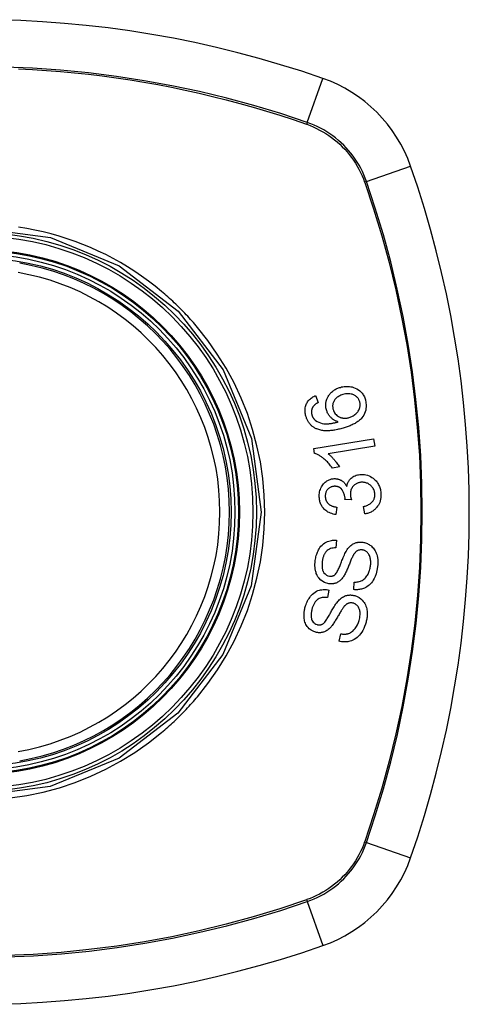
# Model space of a CAD drawing. Header units: inches. Extents: x 28 to 747, y 82 to 346.
# Tile 110 of 246: x 310.136 to 310.693, y 226.177 to 227.398. Entities that reach past the tile are written whole.
import ezdxf

# ---------------------------------------------------------------- set-up
doc = ezdxf.new("R2010")
doc.units = ezdxf.units.IN
doc.header["$MEASUREMENT"] = 0
doc.layers.add('Visible Edges(ANSI)', color=7, linetype='Continuous', lineweight=25)
doc.layers.add('Visible Tangent Edges(ANSI)', color=7, linetype='Continuous', lineweight=25)

msp = doc.modelspace()

# ---------------------------------------------------------------- linework, layer by layer
at = {"layer": 'Visible Edges(ANSI)'}
for p, q in [((310.5025, 226.9321), (310.5058, 226.9235)), ((310.5002, 226.8663), (310.5744, 226.8785)), ((310.5744, 226.8785), (310.5759, 226.8694)), ((310.5011, 226.8604), (310.5002, 226.8663)), ((310.5759, 226.8694), (310.5181, 226.8599)), ((310.532, 226.8436), (310.5232, 226.8421)), ((310.5469, 226.8028), (310.5388, 226.8034)), ((310.5287, 226.7938), (310.5274, 226.7846)), ((310.5634, 226.7853), (310.5618, 226.7945)), ((310.5282, 226.7526), (310.5276, 226.7431)), ((310.519, 226.6909), (310.5171, 226.6816)), ((310.5497, 226.6915), (310.5502, 226.7009)), ((310.5318, 226.6274), (310.5336, 226.6367))]:
    msp.add_line(p, q, dxfattribs=at)
at = {"layer": 'Visible Edges(ANSI)', "flags": 128}
for points in [[(310.5159, 226.9142), (310.5153, 226.9169), (310.5151, 226.9196), (310.5151, 226.9223), (310.5156, 226.9249), (310.5163, 226.9274), (310.5172, 226.9294), (310.518, 226.931), (310.5187, 226.9321), (310.5193, 226.933), (310.52, 226.9339), (310.5207, 226.9348), (310.5215, 226.9356), (310.5223, 226.9364), (310.5232, 226.9372), (310.5241, 226.9379), (310.525, 226.9385), (310.5259, 226.9391), (310.5269, 226.9397), (310.5279, 226.9402), (310.5289, 226.9407), (310.53, 226.9411), (310.531, 226.9415), (310.5321, 226.9419), (310.5332, 226.9422)], [(310.5332, 226.9422), (310.5347, 226.9427), (310.5363, 226.943), (310.5379, 226.9432), (310.5396, 226.9434), (310.5412, 226.9434), (310.5428, 226.9434), (310.5444, 226.9432), (310.5461, 226.943), (310.5478, 226.9427), (310.5496, 226.9422), (310.5516, 226.9414), (310.5536, 226.9404), (310.5555, 226.9393), (310.5571, 226.9381), (310.5583, 226.937), (310.5592, 226.936), (310.5601, 226.935), (310.5609, 226.9339), (310.5616, 226.9328), (310.5623, 226.9317), (310.5629, 226.9305), (310.5634, 226.9292), (310.5639, 226.928), (310.5643, 226.9267)], [(310.4904, 226.9064), (310.4901, 226.9077), (310.4898, 226.9091), (310.4896, 226.9104), (310.4895, 226.9117), (310.4894, 226.9131), (310.4894, 226.9144), (310.4895, 226.9157), (310.4897, 226.917), (310.49, 226.9183), (310.4903, 226.9196), (310.4908, 226.9208), (310.4913, 226.922), (310.4919, 226.9232), (310.4926, 226.9242), (310.4934, 226.9253), (310.4942, 226.9263), (310.4951, 226.9272), (310.496, 226.9281), (310.497, 226.9289), (310.4981, 226.9296), (310.4991, 226.9303), (310.5002, 226.931), (310.5014, 226.9316), (310.5025, 226.9321)], [(310.5058, 226.9235), (310.5055, 226.9233), (310.5051, 226.9232), (310.5048, 226.923), (310.5045, 226.9228), (310.5042, 226.9226), (310.5039, 226.9224), (310.5036, 226.9222), (310.5033, 226.922), (310.503, 226.9218), (310.5027, 226.9216), (310.5024, 226.9213), (310.5021, 226.9211), (310.5018, 226.9209), (310.5015, 226.9206), (310.5012, 226.9204), (310.501, 226.9202), (310.5007, 226.9199), (310.5005, 226.9197), (310.5002, 226.9194), (310.5, 226.9191), (310.4997, 226.9188), (310.4995, 226.9186), (310.4993, 226.9183), (310.4991, 226.918)], [(310.5363, 226.9333), (310.5351, 226.9329), (310.5338, 226.9324), (310.5326, 226.9319), (310.5315, 226.9313), (310.5303, 226.9306), (310.5293, 226.9299), (310.5283, 226.9291), (310.5273, 226.9281), (310.5265, 226.9271), (310.5258, 226.9262), (310.5253, 226.9253), (310.5249, 226.9244), (310.5245, 226.9237), (310.5243, 226.9229), (310.524, 226.9221), (310.5238, 226.9213), (310.5237, 226.9205), (310.5236, 226.9196), (310.5236, 226.9188), (310.5237, 226.918), (310.5237, 226.9171), (310.5239, 226.9163), (310.524, 226.9155), (310.5242, 226.9146)], [(310.5571, 226.9244), (310.5568, 226.9252), (310.5566, 226.9259), (310.5562, 226.9266), (310.5559, 226.9273), (310.5555, 226.9279), (310.555, 226.9286), (310.5546, 226.9292), (310.5541, 226.9297), (310.5535, 226.9303), (310.5529, 226.9308), (310.5523, 226.9313), (310.5517, 226.9317), (310.5511, 226.9321), (310.5504, 226.9325), (310.5497, 226.9328), (310.5488, 226.9332), (310.5477, 226.9336), (310.5464, 226.9339), (310.5448, 226.9342), (310.5431, 226.9343), (310.5414, 226.9342), (310.5397, 226.934), (310.538, 226.9337), (310.5363, 226.9333)], [(310.5643, 226.9267), (310.5653, 226.9202), (310.5647, 226.9138), (310.5623, 226.9079), (310.5598, 226.9043), (310.5588, 226.9032), (310.5579, 226.9023), (310.5569, 226.9014), (310.5558, 226.9005), (310.5547, 226.8997), (310.5536, 226.899), (310.5525, 226.8983), (310.5514, 226.8976), (310.5502, 226.897), (310.549, 226.8964), (310.5478, 226.8958), (310.5466, 226.8952), (310.5454, 226.8947), (310.5441, 226.8942), (310.5428, 226.8937), (310.5416, 226.8932), (310.5403, 226.8928), (310.539, 226.8924), (310.5378, 226.892), (310.5365, 226.8916)], [(310.544, 226.9048), (310.5451, 226.9051), (310.5461, 226.9055), (310.5472, 226.906), (310.5482, 226.9065), (310.5492, 226.9071), (310.5502, 226.9078), (310.5512, 226.9085), (310.5522, 226.9092), (310.553, 226.9101), (310.5539, 226.9109), (310.5546, 226.9119), (310.5553, 226.9128), (310.5559, 226.9139), (310.5564, 226.9149), (310.5568, 226.916), (310.5571, 226.9171), (310.5574, 226.9181), (310.5575, 226.9191), (310.5576, 226.92), (310.5576, 226.9209), (310.5576, 226.9218), (310.5575, 226.9227), (310.5573, 226.9235), (310.5571, 226.9244)], [(310.4991, 226.918), (310.4989, 226.9176), (310.4987, 226.9172), (310.4985, 226.9168), (310.4983, 226.9164), (310.4982, 226.916), (310.498, 226.9156), (310.4979, 226.9152), (310.4977, 226.9148), (310.4976, 226.9144), (310.4975, 226.914), (310.4975, 226.9136), (310.4974, 226.9131), (310.4974, 226.9127), (310.4973, 226.9123), (310.4973, 226.9119), (310.4973, 226.9114), (310.4973, 226.911), (310.4974, 226.9106), (310.4974, 226.9101), (310.4975, 226.9097), (310.4975, 226.9093), (310.4976, 226.9088), (310.4977, 226.9084), (310.4979, 226.908)], [(310.5306, 226.8995), (310.5298, 226.8997), (310.5291, 226.8999), (310.5284, 226.9002), (310.5277, 226.9005), (310.527, 226.9009), (310.5263, 226.9012), (310.5256, 226.9016), (310.5249, 226.902), (310.5243, 226.9024), (310.5236, 226.9029), (310.5229, 226.9035), (310.5223, 226.904), (310.5216, 226.9047), (310.5209, 226.9054), (310.5203, 226.9061), (310.5196, 226.9069), (310.519, 226.9077), (310.5185, 226.9086), (310.5179, 226.9095), (310.5174, 226.9104), (310.517, 226.9113), (310.5166, 226.9123), (310.5162, 226.9132), (310.5159, 226.9142)], [(310.5242, 226.9146), (310.5247, 226.9133), (310.5253, 226.9119), (310.526, 226.9107), (310.5268, 226.9095), (310.5278, 226.9085), (310.5288, 226.9075), (310.5298, 226.9068), (310.5307, 226.9062), (310.5315, 226.9057), (310.5323, 226.9053), (310.5331, 226.905), (310.5339, 226.9047), (310.5347, 226.9044), (310.5356, 226.9043), (310.5364, 226.9041), (310.5372, 226.904), (310.5381, 226.904), (310.5389, 226.904), (310.5398, 226.904), (310.5406, 226.9041), (310.5415, 226.9042), (310.5423, 226.9044), (310.5431, 226.9046), (310.544, 226.9048)], [(310.5039, 226.8907), (310.5031, 226.891), (310.5023, 226.8914), (310.5015, 226.8918), (310.5008, 226.8923), (310.5, 226.8927), (310.4993, 226.8932), (310.4986, 226.8938), (310.4979, 226.8943), (310.4972, 226.8949), (310.4966, 226.8955), (310.496, 226.8962), (310.4954, 226.8969), (310.4948, 226.8976), (310.4943, 226.8983), (310.4938, 226.899), (310.4933, 226.8998), (310.4928, 226.9006), (310.4924, 226.9014), (310.492, 226.9022), (310.4917, 226.903), (310.4913, 226.9038), (310.491, 226.9047), (310.4907, 226.9056), (310.4904, 226.9064)], [(310.4979, 226.908), (310.498, 226.9076), (310.4981, 226.9073), (310.4982, 226.907), (310.4983, 226.9067), (310.4984, 226.9063), (310.4986, 226.906), (310.4987, 226.9057), (310.4989, 226.9054), (310.499, 226.9051), (310.4992, 226.9048), (310.4994, 226.9045), (310.4996, 226.9042), (310.4998, 226.9039), (310.5, 226.9036), (310.5002, 226.9034), (310.5004, 226.9031), (310.5006, 226.9028), (310.5008, 226.9026), (310.5011, 226.9023), (310.5013, 226.9021), (310.5016, 226.9019), (310.5018, 226.9017), (310.5021, 226.9014), (310.5023, 226.9012)], [(310.5023, 226.9012), (310.5043, 226.8999), (310.5063, 226.8989), (310.5085, 226.8981), (310.5107, 226.8976), (310.5128, 226.8972), (310.5146, 226.8971), (310.5161, 226.897), (310.5171, 226.8971), (310.5179, 226.8971), (310.5188, 226.8972), (310.5196, 226.8973), (310.5205, 226.8974), (310.5213, 226.8975), (310.5222, 226.8976), (310.523, 226.8977), (310.5239, 226.8979), (310.5248, 226.8981), (310.5256, 226.8982), (310.5265, 226.8984), (310.5273, 226.8986), (310.5281, 226.8988), (310.529, 226.899), (310.5298, 226.8992), (310.5306, 226.8995)], [(310.5365, 226.8916), (310.5351, 226.8912), (310.5337, 226.8909), (310.5322, 226.8905), (310.5308, 226.8902), (310.5294, 226.8899), (310.528, 226.8896), (310.5265, 226.8893), (310.5251, 226.8891), (310.5237, 226.8889), (310.5223, 226.8887), (310.5209, 226.8886), (310.5195, 226.8885), (310.5181, 226.8884), (310.5168, 226.8884), (310.5154, 226.8884), (310.5141, 226.8884), (310.5128, 226.8885), (310.5115, 226.8887), (310.5102, 226.8889), (310.5089, 226.8891), (310.5076, 226.8894), (310.5064, 226.8898), (310.5051, 226.8902), (310.5039, 226.8907)], [(310.5232, 226.8421), (310.5222, 226.8436), (310.5211, 226.8449), (310.5201, 226.8462), (310.5191, 226.8475), (310.5181, 226.8486), (310.5171, 226.8497), (310.5161, 226.8507), (310.5151, 226.8516), (310.5142, 226.8525), (310.5132, 226.8533), (310.5123, 226.854), (310.5114, 226.8547), (310.5105, 226.8554), (310.5097, 226.856), (310.5089, 226.8565), (310.5081, 226.8571), (310.5073, 226.8576), (310.5064, 226.8581), (310.5056, 226.8586), (310.5047, 226.859), (310.5038, 226.8594), (310.5029, 226.8598), (310.502, 226.8601), (310.5011, 226.8604)], [(310.5181, 226.8599), (310.5186, 226.8595), (310.5191, 226.8591), (310.5196, 226.8587), (310.5201, 226.8582), (310.5206, 226.8578), (310.5211, 226.8573), (310.5216, 226.8568), (310.5221, 226.8563), (310.5226, 226.8558), (310.5231, 226.8553), (310.5235, 226.8548), (310.524, 226.8543), (310.5244, 226.8538), (310.5249, 226.8533), (310.5254, 226.8527), (310.526, 226.852), (310.5266, 226.8512), (310.5273, 226.8503), (310.5281, 226.8493), (310.5289, 226.8483), (310.5297, 226.8472), (310.5305, 226.846), (310.5313, 226.8448), (310.532, 226.8436)], [(310.507, 226.8062), (310.5069, 226.8079), (310.507, 226.8095), (310.5072, 226.8111), (310.5075, 226.8127), (310.5079, 226.8143), (310.5084, 226.8158), (310.509, 226.8173), (310.5096, 226.8188), (310.5104, 226.8202), (310.5113, 226.8215), (310.5123, 226.8227), (310.5133, 226.8238), (310.5144, 226.8247), (310.5154, 226.8256), (310.5165, 226.8263), (310.5175, 226.8268), (310.5184, 226.8273), (310.5194, 226.8277), (310.5204, 226.8281), (310.5213, 226.8284), (310.5223, 226.8287), (310.5233, 226.8288), (310.5243, 226.829), (310.5254, 226.8291)], [(310.5254, 226.8291), (310.5261, 226.8291), (310.5267, 226.8291), (310.5274, 226.829), (310.5281, 226.829), (310.5288, 226.8289), (310.5295, 226.8287), (310.5302, 226.8286), (310.5308, 226.8284), (310.5315, 226.8282), (310.5321, 226.8279), (310.5328, 226.8277), (310.5335, 226.8273), (310.5342, 226.827), (310.5349, 226.8265), (310.5356, 226.826), (310.5363, 226.8255), (310.537, 226.8249), (310.5377, 226.8242), (310.5384, 226.8235), (310.539, 226.8227), (310.5395, 226.8219), (310.5401, 226.8211), (310.5406, 226.8203), (310.541, 226.8194)], [(310.541, 226.8194), (310.5412, 226.8202), (310.5414, 226.821), (310.5416, 226.8218), (310.5418, 226.8225), (310.5421, 226.8233), (310.5424, 226.824), (310.5427, 226.8247), (310.5431, 226.8254), (310.5435, 226.8261), (310.5439, 226.8267), (310.5444, 226.8274), (310.5449, 226.828), (310.5454, 226.8286), (310.546, 226.8292), (310.5467, 226.8298), (310.5476, 226.8306), (310.5486, 226.8313), (310.5499, 226.832), (310.5513, 226.8327), (310.5527, 226.8332), (310.5542, 226.8336), (310.5557, 226.8339), (310.5573, 226.8342), (310.5588, 226.8343)], [(310.5588, 226.8343), (310.5609, 226.8343), (310.5629, 226.8341), (310.5649, 226.8338), (310.5668, 226.8333), (310.5687, 226.8326), (310.5706, 226.8317), (310.5723, 226.8306), (310.5739, 226.8295), (310.5752, 226.8284), (310.5764, 226.8272), (310.5774, 226.8262), (310.5782, 226.8251), (310.579, 226.8241), (310.5797, 226.823), (310.5804, 226.8218), (310.581, 226.8206), (310.5815, 226.8194), (310.582, 226.8181), (310.5824, 226.8168), (310.5827, 226.8155), (310.583, 226.8142), (310.5832, 226.8128), (310.5833, 226.8115), (310.5834, 226.8101)], [(310.5256, 226.8196), (310.5249, 226.8195), (310.5241, 226.8194), (310.5234, 226.8193), (310.5226, 226.8191), (310.5219, 226.8188), (310.5212, 226.8185), (310.5205, 226.8182), (310.5198, 226.8178), (310.5192, 226.8174), (310.5186, 226.8169), (310.518, 226.8164), (310.5174, 226.8158), (310.5169, 226.8151), (310.5164, 226.8145), (310.516, 226.8138), (310.5157, 226.8131), (310.5153, 226.8124), (310.5151, 226.8116), (310.5148, 226.8108), (310.5147, 226.81), (310.5146, 226.8092), (310.5145, 226.8084), (310.5145, 226.8076), (310.5145, 226.8067)], [(310.5389, 226.8048), (310.5384, 226.8085), (310.5372, 226.812), (310.5355, 226.815), (310.5341, 226.8167), (310.5335, 226.8172), (310.5332, 226.8175), (310.5328, 226.8177), (310.5325, 226.818), (310.5321, 226.8182), (310.5317, 226.8184), (310.5313, 226.8186), (310.5309, 226.8188), (310.5305, 226.8189), (310.53, 226.8191), (310.5296, 226.8192), (310.5292, 226.8193), (310.5287, 226.8194), (310.5283, 226.8195), (310.5279, 226.8195), (310.5274, 226.8195), (310.527, 226.8196), (310.5265, 226.8196), (310.5261, 226.8196), (310.5256, 226.8196)], [(310.5595, 226.8245), (310.5586, 226.8245), (310.5578, 226.8244), (310.5569, 226.8242), (310.5561, 226.824), (310.5553, 226.8238), (310.5545, 226.8235), (310.5537, 226.8232), (310.5529, 226.8228), (310.5522, 226.8224), (310.5515, 226.8219), (310.5508, 226.8214), (310.5501, 226.8208), (310.5495, 226.8202), (310.5489, 226.8196), (310.5483, 226.8188), (310.5477, 226.8179), (310.5472, 226.817), (310.5467, 226.8159), (310.5463, 226.8149), (310.546, 226.8138), (310.5458, 226.8126), (310.5456, 226.8115), (310.5456, 226.8103), (310.5456, 226.8092)], [(310.5758, 226.8098), (310.5757, 226.811), (310.5755, 226.8122), (310.5753, 226.8134), (310.5749, 226.8145), (310.5745, 226.8156), (310.5739, 226.8167), (310.5733, 226.8177), (310.5726, 226.8186), (310.5719, 226.8195), (310.5712, 226.8202), (310.5705, 226.8209), (310.5698, 226.8214), (310.569, 226.822), (310.5682, 226.8225), (310.5674, 226.8229), (310.5666, 226.8233), (310.5657, 226.8236), (310.5649, 226.8239), (310.564, 226.8241), (310.5631, 226.8243), (310.5622, 226.8244), (310.5613, 226.8245), (310.5604, 226.8245), (310.5595, 226.8245)], [(310.5274, 226.7846), (310.5257, 226.7848), (310.5241, 226.7852), (310.5224, 226.7857), (310.5208, 226.7862), (310.5192, 226.7869), (310.5176, 226.7877), (310.5162, 226.7886), (310.515, 226.7895), (310.5139, 226.7905), (310.5129, 226.7914), (310.5121, 226.7923), (310.5114, 226.7932), (310.5107, 226.7941), (310.5101, 226.7951), (310.5096, 226.7961), (310.509, 226.7971), (310.5086, 226.7982), (310.5082, 226.7993), (310.5079, 226.8004), (310.5076, 226.8015), (310.5074, 226.8027), (310.5072, 226.8039), (310.5071, 226.805), (310.507, 226.8062)], [(310.5145, 226.8067), (310.5146, 226.8054), (310.5148, 226.8042), (310.5152, 226.8029), (310.5156, 226.8017), (310.5162, 226.8006), (310.5169, 226.7996), (310.5175, 226.7988), (310.5181, 226.7981), (310.5187, 226.7976), (310.5192, 226.7971), (310.5198, 226.7967), (310.5204, 226.7963), (310.521, 226.796), (310.5217, 226.7956), (310.5223, 226.7953), (310.523, 226.7951), (310.5237, 226.7948), (310.5244, 226.7946), (310.5251, 226.7944), (310.5258, 226.7943), (310.5265, 226.7941), (310.5272, 226.794), (310.528, 226.7939), (310.5287, 226.7938)], [(310.5388, 226.8034), (310.5388, 226.8034), (310.5388, 226.8035), (310.5388, 226.8035), (310.5388, 226.8036), (310.5388, 226.8037), (310.5388, 226.8037), (310.5388, 226.8038), (310.5388, 226.8039), (310.5388, 226.8039), (310.5388, 226.804), (310.5388, 226.804), (310.5389, 226.8041), (310.5389, 226.8042), (310.5389, 226.8042), (310.5389, 226.8043), (310.5389, 226.8044), (310.5389, 226.8044), (310.5389, 226.8045), (310.5389, 226.8045), (310.5389, 226.8046), (310.5389, 226.8047), (310.5389, 226.8047), (310.5389, 226.8048), (310.5389, 226.8048)], [(310.5456, 226.8092), (310.5456, 226.8089), (310.5456, 226.8086), (310.5456, 226.8084), (310.5457, 226.8081), (310.5457, 226.8078), (310.5457, 226.8076), (310.5458, 226.8073), (310.5458, 226.807), (310.5459, 226.8068), (310.5459, 226.8065), (310.546, 226.8062), (310.546, 226.8059), (310.5461, 226.8057), (310.5462, 226.8054), (310.5462, 226.8051), (310.5463, 226.8049), (310.5464, 226.8046), (310.5464, 226.8043), (310.5465, 226.8041), (310.5466, 226.8038), (310.5467, 226.8035), (310.5467, 226.8033), (310.5468, 226.803), (310.5469, 226.8028)], [(310.5618, 226.7945), (310.5629, 226.7948), (310.564, 226.7951), (310.565, 226.7955), (310.5661, 226.7959), (310.5672, 226.7963), (310.5682, 226.7968), (310.5692, 226.7974), (310.5701, 226.798), (310.5711, 226.7987), (310.5719, 226.7994), (310.5727, 226.8002), (310.5733, 226.801), (310.5738, 226.8017), (310.5742, 226.8024), (310.5745, 226.8031), (310.5749, 226.8038), (310.5751, 226.8045), (310.5753, 226.8052), (310.5755, 226.806), (310.5757, 226.8067), (310.5758, 226.8075), (310.5758, 226.8083), (310.5758, 226.809), (310.5758, 226.8098)], [(310.5834, 226.8101), (310.5834, 226.808), (310.5833, 226.8058), (310.583, 226.8037), (310.5825, 226.8016), (310.5819, 226.7996), (310.5811, 226.7978), (310.5802, 226.7962), (310.5793, 226.7948), (310.5785, 226.7937), (310.5777, 226.7927), (310.5769, 226.7919), (310.576, 226.791), (310.5751, 226.7903), (310.5742, 226.7896), (310.5732, 226.7889), (310.5722, 226.7883), (310.5712, 226.7877), (310.5701, 226.7872), (310.569, 226.7868), (310.5679, 226.7864), (310.5668, 226.786), (310.5657, 226.7858), (310.5646, 226.7855), (310.5634, 226.7853)], [(310.5021, 226.7277), (310.5023, 226.7293), (310.5026, 226.7308), (310.5029, 226.7323), (310.5033, 226.7338), (310.5038, 226.7353), (310.5043, 226.7367), (310.5049, 226.7381), (310.5055, 226.7395), (310.5062, 226.7409), (310.507, 226.7422), (310.5079, 226.7437), (310.5091, 226.7452), (310.5106, 226.7468), (310.5122, 226.7482), (310.514, 226.7495), (310.5157, 226.7504), (310.5173, 226.7512), (310.5189, 226.7517), (310.5204, 226.7521), (310.522, 226.7524), (310.5235, 226.7526), (310.5251, 226.7527), (310.5266, 226.7527), (310.5282, 226.7526)], [(310.5276, 226.7431), (310.526, 226.7431), (310.5243, 226.743), (310.5227, 226.7427), (310.5211, 226.7423), (310.5196, 226.7417), (310.5182, 226.7409), (310.5169, 226.74), (310.5159, 226.7391), (310.5152, 226.7384), (310.5147, 226.7377), (310.5142, 226.7371), (310.5138, 226.7364), (310.5134, 226.7356), (310.513, 226.7349), (310.5127, 226.7342), (310.5124, 226.7334), (310.5121, 226.7326), (310.5118, 226.7318), (310.5116, 226.731), (310.5114, 226.7302), (310.5112, 226.7294), (310.5111, 226.7286), (310.5109, 226.7277), (310.5108, 226.7269)], [(310.5266, 226.7101), (310.5272, 226.7108), (310.5279, 226.7117), (310.5286, 226.7127), (310.5293, 226.7138), (310.5299, 226.7151), (310.5306, 226.7164), (310.5312, 226.7177), (310.5317, 226.7189), (310.5323, 226.7201), (310.5328, 226.7213), (310.5332, 226.7225), (310.5337, 226.7237), (310.5342, 226.7249), (310.5346, 226.7261), (310.5351, 226.7274), (310.5356, 226.7287), (310.5362, 226.7301), (310.5368, 226.7315), (310.5374, 226.733), (310.5381, 226.7346), (310.5388, 226.7361), (310.5395, 226.7376), (310.5403, 226.7389), (310.541, 226.7402)], [(310.541, 226.7402), (310.5417, 226.7413), (310.5425, 226.7423), (310.5434, 226.7434), (310.5442, 226.7443), (310.5452, 226.7453), (310.5461, 226.7461), (310.5472, 226.7469), (310.5482, 226.7477), (310.5492, 226.7482), (310.5501, 226.7487), (310.5511, 226.7491), (310.5519, 226.7495), (310.5527, 226.7497), (310.5535, 226.7499), (310.5542, 226.7501), (310.5549, 226.7502), (310.5557, 226.7503), (310.5564, 226.7504), (310.5572, 226.7504), (310.5579, 226.7504), (310.5586, 226.7504), (310.5594, 226.7504), (310.5601, 226.7503), (310.5609, 226.7502)], [(310.5604, 226.7407), (310.5597, 226.7407), (310.559, 226.7408), (310.5583, 226.7408), (310.5576, 226.7407), (310.5569, 226.7406), (310.5562, 226.7404), (310.5556, 226.7402), (310.5549, 226.74), (310.5543, 226.7397), (310.5538, 226.7394), (310.5533, 226.7391), (310.5529, 226.7387), (310.5524, 226.7384), (310.552, 226.738), (310.5516, 226.7376), (310.5513, 226.7372), (310.5509, 226.7368), (310.5505, 226.7363), (310.5502, 226.7358), (310.5499, 226.7354), (310.5496, 226.7349), (310.5493, 226.7344), (310.549, 226.7339), (310.5487, 226.7334)], [(310.5704, 226.7204), (310.5706, 226.7217), (310.5707, 226.7229), (310.5708, 226.7241), (310.5708, 226.7254), (310.5707, 226.7266), (310.5706, 226.7279), (310.5705, 226.7291), (310.5702, 226.7303), (310.5699, 226.7315), (310.5696, 226.7326), (310.5691, 226.7338), (310.5686, 226.7349), (310.568, 226.7359), (310.5673, 226.7368), (310.5666, 226.7376), (310.5658, 226.7383), (310.5651, 226.7388), (310.5645, 226.7392), (310.5638, 226.7396), (310.5632, 226.7399), (310.5625, 226.7402), (310.5618, 226.7404), (310.5611, 226.7405), (310.5604, 226.7407)], [(310.5609, 226.7502), (310.5621, 226.75), (310.5632, 226.7498), (310.5644, 226.7494), (310.5655, 226.749), (310.5666, 226.7486), (310.5676, 226.748), (310.5687, 226.7474), (310.5697, 226.7468), (310.5707, 226.746), (310.5717, 226.7452), (310.5727, 226.7443), (310.5737, 226.7432), (310.5746, 226.742), (310.5755, 226.7407), (310.5763, 226.7394), (310.577, 226.7379), (310.5776, 226.7365), (310.5782, 226.735), (310.5787, 226.7333), (310.5791, 226.7312), (310.5795, 226.7286), (310.5797, 226.7256), (310.5796, 226.7226), (310.5793, 226.7197)], [(310.5189, 226.6986), (310.5135, 226.7002), (310.5089, 226.7032), (310.5063, 226.706), (310.5053, 226.7075), (310.5045, 226.7089), (310.5038, 226.7103), (310.5033, 226.7116), (310.503, 226.7128), (310.5027, 226.7138), (310.5025, 226.7147), (310.5023, 226.7156), (310.5021, 226.7165), (310.502, 226.7174), (310.5019, 226.7184), (310.5018, 226.7193), (310.5017, 226.7202), (310.5017, 226.7212), (310.5017, 226.7221), (310.5017, 226.723), (310.5017, 226.724), (310.5018, 226.7249), (310.5019, 226.7259), (310.502, 226.7268), (310.5021, 226.7277)], [(310.5487, 226.7334), (310.5484, 226.7328), (310.548, 226.732), (310.5476, 226.7311), (310.5471, 226.7302), (310.5467, 226.7291), (310.5462, 226.728), (310.5458, 226.7269), (310.5453, 226.7257), (310.5448, 226.7244), (310.5443, 226.7232), (310.5437, 226.7219), (310.5432, 226.7206), (310.5427, 226.7193), (310.5422, 226.718), (310.5416, 226.7168), (310.5411, 226.7156), (310.5406, 226.7144), (310.54, 226.7132), (310.5395, 226.7121), (310.5389, 226.7109), (310.5383, 226.7098), (310.5377, 226.7088), (310.5371, 226.7078), (310.5365, 226.7069)], [(310.5108, 226.7269), (310.5107, 226.7263), (310.5106, 226.7256), (310.5106, 226.7249), (310.5105, 226.7243), (310.5105, 226.7236), (310.5104, 226.723), (310.5104, 226.7223), (310.5104, 226.7216), (310.5104, 226.721), (310.5104, 226.7203), (310.5105, 226.7196), (310.5105, 226.719), (310.5106, 226.7183), (310.5107, 226.7177), (310.5109, 226.717), (310.511, 226.7164), (310.5112, 226.7158), (310.5114, 226.7151), (310.5119, 226.714), (310.5128, 226.7125), (310.5142, 226.7109), (310.5158, 226.7096), (310.5176, 226.7087), (310.5195, 226.7082)], [(310.5793, 226.7197), (310.5785, 226.7153), (310.5775, 226.7111), (310.5763, 226.7077), (310.5751, 226.7051), (310.5739, 226.7031), (310.5729, 226.7015), (310.5717, 226.7), (310.5704, 226.6986), (310.569, 226.6972), (310.5675, 226.6961), (310.566, 226.695), (310.5646, 226.6942), (310.5631, 226.6935), (310.5618, 226.6929), (310.5605, 226.6925), (310.5593, 226.6921), (310.5581, 226.6919), (310.5569, 226.6916), (310.5557, 226.6915), (310.5545, 226.6914), (310.5533, 226.6913), (310.5521, 226.6913), (310.5509, 226.6914), (310.5497, 226.6915)], [(310.5502, 226.7009), (310.5515, 226.7009), (310.5528, 226.7009), (310.5541, 226.7011), (310.5554, 226.7013), (310.5566, 226.7015), (310.5579, 226.7019), (310.5591, 226.7023), (310.5602, 226.7029), (310.5613, 226.7036), (310.5624, 226.7044), (310.5635, 226.7053), (310.5644, 226.7063), (310.5653, 226.7074), (310.5661, 226.7085), (310.5668, 226.7096), (310.5674, 226.7108), (310.568, 226.7119), (310.5685, 226.7131), (310.569, 226.7142), (310.5694, 226.7154), (310.5697, 226.7167), (310.57, 226.7179), (310.5702, 226.7192), (310.5704, 226.7204)], [(310.5365, 226.7069), (310.5358, 226.706), (310.535, 226.705), (310.5342, 226.7042), (310.5334, 226.7033), (310.5325, 226.7025), (310.5316, 226.7018), (310.5307, 226.7011), (310.5297, 226.7006), (310.5288, 226.7001), (310.528, 226.6997), (310.5272, 226.6994), (310.5265, 226.6992), (310.5259, 226.699), (310.5252, 226.6989), (310.5246, 226.6987), (310.524, 226.6986), (310.5233, 226.6986), (310.5227, 226.6985), (310.5221, 226.6985), (310.5214, 226.6985), (310.5208, 226.6985), (310.5202, 226.6985), (310.5195, 226.6986), (310.5189, 226.6986)], [(310.5195, 226.7082), (310.5198, 226.7082), (310.5202, 226.7081), (310.5205, 226.7081), (310.5208, 226.7081), (310.5211, 226.7081), (310.5214, 226.7081), (310.5217, 226.7081), (310.522, 226.7082), (310.5223, 226.7082), (310.5226, 226.7082), (310.523, 226.7083), (310.5233, 226.7084), (310.5236, 226.7085), (310.5239, 226.7086), (310.5242, 226.7087), (310.5244, 226.7088), (310.5247, 226.7089), (310.525, 226.7091), (310.5253, 226.7092), (310.5255, 226.7094), (310.5258, 226.7096), (310.5261, 226.7098), (310.5263, 226.7099), (310.5266, 226.7101)], [(310.4897, 226.67), (310.4901, 226.6715), (310.4907, 226.6731), (310.4913, 226.6747), (310.4919, 226.6762), (310.4926, 226.6777), (310.4934, 226.6791), (310.4943, 226.6805), (310.4952, 226.6819), (310.4962, 226.6832), (310.4973, 226.6846), (310.4986, 226.6859), (310.5001, 226.6872), (310.5018, 226.6884), (310.5036, 226.6894), (310.5054, 226.6902), (310.5071, 226.6908), (310.5087, 226.6912), (310.5102, 226.6914), (310.5117, 226.6916), (310.5131, 226.6917), (310.5146, 226.6916), (310.5161, 226.6915), (310.5175, 226.6912), (310.519, 226.6909)], [(310.5171, 226.6816), (310.5158, 226.6818), (310.5145, 226.6819), (310.5131, 226.6819), (310.5118, 226.6819), (310.5105, 226.6817), (310.5092, 226.6814), (310.508, 226.681), (310.5068, 226.6805), (310.5057, 226.6798), (310.5047, 226.6791), (310.5038, 226.6784), (310.5032, 226.6777), (310.5026, 226.677), (310.502, 226.6763), (310.5015, 226.6755), (310.501, 226.6747), (310.5005, 226.6739), (310.5001, 226.6731), (310.4997, 226.6723), (310.4994, 226.6714), (310.499, 226.6706), (310.4987, 226.6697), (310.4984, 226.6688), (310.4982, 226.6679)], [(310.5299, 226.6768), (310.5308, 226.6778), (310.5317, 226.6788), (310.5327, 226.6797), (310.5337, 226.6805), (310.5347, 226.6813), (310.5358, 226.682), (310.5369, 226.6827), (310.5381, 226.6833), (310.5391, 226.6837), (310.5401, 226.6841), (310.5411, 226.6843), (310.542, 226.6845), (310.5428, 226.6847), (310.5436, 226.6848), (310.5443, 226.6848), (310.5451, 226.6849), (310.5458, 226.6849), (310.5466, 226.6848), (310.5473, 226.6848), (310.5481, 226.6847), (310.5488, 226.6846), (310.5496, 226.6844), (310.5503, 226.6843), (310.551, 226.6841)], [(310.551, 226.6841), (310.5538, 226.683), (310.5564, 226.6816), (310.5586, 226.68), (310.5603, 226.6783), (310.5615, 226.6769), (310.5625, 226.6756), (310.5634, 226.6741), (310.5642, 226.6726), (310.5648, 226.671), (310.5654, 226.6694), (310.5658, 226.6678), (310.5661, 226.6663), (310.5663, 226.6648), (310.5664, 226.6635), (310.5665, 226.6622), (310.5665, 226.661), (310.5664, 226.6598), (310.5664, 226.6585), (310.5662, 226.6573), (310.5661, 226.6561), (310.5658, 226.6548), (310.5656, 226.6536), (310.5653, 226.6524), (310.565, 226.6512)], [(310.5023, 226.6388), (310.4994, 226.6399), (310.4968, 226.6413), (310.4947, 226.643), (310.4932, 226.6446), (310.4921, 226.6458), (310.4913, 226.6471), (310.4905, 226.6484), (310.4899, 226.6498), (310.4893, 226.6513), (310.4889, 226.6527), (310.4886, 226.6542), (310.4884, 226.6556), (310.4882, 226.657), (310.4881, 226.6583), (310.4881, 226.6595), (310.4881, 226.6607), (310.4882, 226.6619), (310.4883, 226.663), (310.4884, 226.6642), (310.4886, 226.6654), (310.4888, 226.6665), (310.4891, 226.6677), (310.4893, 226.6688), (310.4897, 226.67)], [(310.4982, 226.6679), (310.498, 226.6672), (310.4978, 226.6665), (310.4976, 226.6658), (310.4975, 226.6651), (310.4973, 226.6644), (310.4972, 226.6636), (310.4971, 226.6629), (310.497, 226.6622), (310.4969, 226.6614), (310.4968, 226.6607), (310.4968, 226.66), (310.4968, 226.6592), (310.4968, 226.6585), (310.4969, 226.6577), (310.497, 226.657), (310.4972, 226.6561), (310.4975, 226.655), (310.498, 226.6538), (310.4987, 226.6525), (310.4995, 226.6513), (310.5005, 226.6502), (310.5016, 226.6494), (310.5029, 226.6487), (310.5042, 226.6482)], [(310.5115, 226.6491), (310.5122, 226.6497), (310.513, 226.6504), (310.5138, 226.6513), (310.5146, 226.6523), (310.5154, 226.6535), (310.5162, 226.6547), (310.517, 226.6559), (310.5178, 226.657), (310.5185, 226.6582), (310.5191, 226.6593), (310.5198, 226.6605), (310.5204, 226.6616), (310.521, 226.6627), (310.5217, 226.6639), (310.5223, 226.665), (310.523, 226.6663), (310.5238, 226.6675), (310.5245, 226.6689), (310.5254, 226.6702), (310.5263, 226.6717), (310.5272, 226.6731), (310.5281, 226.6745), (310.529, 226.6757), (310.5299, 226.6768)], [(310.5366, 226.6691), (310.5362, 226.6685), (310.5357, 226.6678), (310.5352, 226.667), (310.5346, 226.6661), (310.534, 226.6651), (310.5334, 226.6641), (310.5328, 226.6631), (310.5322, 226.6619), (310.5315, 226.6608), (310.5308, 226.6596), (310.5301, 226.6584), (310.5294, 226.6572), (310.5287, 226.656), (310.528, 226.6548), (310.5273, 226.6536), (310.5266, 226.6525), (310.5259, 226.6514), (310.5252, 226.6503), (310.5245, 226.6493), (310.5238, 226.6482), (310.5231, 226.6472), (310.5223, 226.6462), (310.5216, 226.6453), (310.5208, 226.6445)], [(310.5492, 226.6746), (310.5485, 226.6748), (310.5478, 226.675), (310.547, 226.675), (310.5463, 226.6751), (310.5456, 226.6751), (310.5448, 226.675), (310.5441, 226.6748), (310.5434, 226.6747), (310.5428, 226.6744), (310.5423, 226.6742), (310.5418, 226.6739), (310.5413, 226.6737), (310.5408, 226.6734), (310.5404, 226.6731), (310.54, 226.6727), (310.5396, 226.6724), (310.5391, 226.672), (310.5388, 226.6716), (310.5384, 226.6712), (310.538, 226.6708), (310.5376, 226.6704), (310.5373, 226.67), (310.537, 226.6695), (310.5366, 226.6691)], [(310.5563, 226.6532), (310.5568, 226.655), (310.5571, 226.6567), (310.5574, 226.6585), (310.5575, 226.6603), (310.5576, 226.662), (310.5575, 226.6634), (310.5573, 226.6646), (310.5571, 226.6657), (310.5569, 226.6667), (310.5565, 226.6677), (310.5562, 226.6687), (310.5557, 226.6696), (310.5551, 226.6704), (310.5545, 226.6712), (310.554, 226.6718), (310.5534, 226.6723), (310.5529, 226.6727), (310.5524, 226.6731), (310.5519, 226.6734), (310.5514, 226.6737), (310.5509, 226.674), (310.5504, 226.6743), (310.5498, 226.6745), (310.5492, 226.6746)], [(310.5208, 226.6445), (310.52, 226.6437), (310.5191, 226.6429), (310.5182, 226.6421), (310.5173, 226.6414), (310.5163, 226.6408), (310.5153, 226.6402), (310.5143, 226.6397), (310.5133, 226.6392), (310.5124, 226.6389), (310.5115, 226.6386), (310.5107, 226.6384), (310.5099, 226.6383), (310.5092, 226.6382), (310.5086, 226.6381), (310.5079, 226.6381), (310.5073, 226.6381), (310.5067, 226.6381), (310.506, 226.6381), (310.5054, 226.6382), (310.5048, 226.6383), (310.5041, 226.6384), (310.5035, 226.6385), (310.5029, 226.6386), (310.5023, 226.6388)], [(310.5042, 226.6482), (310.5045, 226.6481), (310.5048, 226.648), (310.5051, 226.648), (310.5054, 226.6479), (310.5058, 226.6479), (310.5061, 226.6478), (310.5064, 226.6478), (310.5067, 226.6478), (310.507, 226.6478), (310.5073, 226.6478), (310.5076, 226.6478), (310.5079, 226.6479), (310.5083, 226.6479), (310.5086, 226.648), (310.5089, 226.648), (310.5092, 226.6481), (310.5095, 226.6482), (310.5098, 226.6483), (310.5101, 226.6484), (310.5103, 226.6485), (310.5106, 226.6487), (310.5109, 226.6488), (310.5112, 226.649), (310.5115, 226.6491)], [(310.565, 226.6512), (310.5642, 226.6486), (310.5632, 226.6459), (310.5621, 226.6433), (310.5609, 226.6409), (310.5596, 226.6386), (310.5582, 226.6366), (310.5568, 226.6349), (310.5554, 226.6334), (310.5538, 226.632), (310.5522, 226.6307), (310.5504, 226.6296), (310.5486, 226.6287), (310.5469, 226.628), (310.5453, 226.6275), (310.5437, 226.6271), (310.5423, 226.6269), (310.541, 226.6267), (310.5396, 226.6266), (310.5383, 226.6266), (310.537, 226.6266), (310.5357, 226.6267), (310.5344, 226.6269), (310.5331, 226.6271), (310.5318, 226.6274)], [(310.5336, 226.6367), (310.5343, 226.6366), (310.535, 226.6365), (310.5358, 226.6364), (310.5365, 226.6363), (310.5372, 226.6363), (310.538, 226.6363), (310.5387, 226.6363), (310.5394, 226.6364), (310.5402, 226.6364), (310.5409, 226.6365), (310.5416, 226.6367), (310.5423, 226.6368), (310.543, 226.637), (310.5438, 226.6373), (310.5448, 226.6377), (310.5459, 226.6383), (310.5471, 226.6391), (310.5485, 226.6402), (310.55, 226.6416), (310.5515, 226.6434), (310.553, 226.6456), (310.5544, 226.648), (310.5555, 226.6506), (310.5563, 226.6532)]]:
    msp.add_lwpolyline(points, dxfattribs=at)
at = {"layer": 'Visible Edges(ANSI)'}
for radius in [0.3199, 0.315]:
    msp.add_circle((310.0827, 226.7877), radius, dxfattribs=at)
for centre, radius, start, end in [((310.0827, 226.0987), 1.2992, 70.7337, 109.2663), ((310.4529, 227.1579), 0.1772, 19.2663, 70.7337), ((309.3937, 226.7877), 1.2992, 340.7337, 19.2663), ((310.0827, 226.7877), 0.313, 279.784, 80.216), ((310.4529, 226.4175), 0.1772, 289.2663, 340.7337), ((310.0827, 227.4767), 1.2992, 250.7337, 289.2663)]:
    msp.add_arc(centre, radius, start, end, dxfattribs=at)
at = {"layer": 'Visible Tangent Edges(ANSI)'}
for p, q in [((310.4922, 227.2705), (310.5113, 227.3252)), ((310.491, 227.2684), (310.4915, 227.2683)), ((310.5655, 227.1973), (310.6201, 227.2164)), ((310.5632, 227.1965), (310.5634, 227.196)), ((310.5634, 226.3794), (310.5632, 226.3789)), ((310.5655, 226.3781), (310.6201, 226.359)), ((310.4915, 226.3072), (310.491, 226.307)), ((310.4922, 226.3049), (310.5113, 226.2502))]:
    msp.add_line(p, q, dxfattribs=at)
at = {"layer": 'Visible Tangent Edges(ANSI)', "flags": 128}
for points in [[(310.4922, 227.2705), (310.4593, 227.2815), (310.4261, 227.2915), (310.3925, 227.3006), (310.3586, 227.3088), (310.3245, 227.316), (310.2902, 227.3223), (310.2557, 227.3276), (310.2211, 227.332), (310.1864, 227.3354), (310.1517, 227.3378), (310.117, 227.3392)], [(310.1345, 227.337), (310.1518, 227.3361), (310.1691, 227.335), (310.1864, 227.3337), (310.2037, 227.3321), (310.221, 227.3303), (310.2382, 227.3282), (310.2555, 227.3259), (310.2727, 227.3233), (310.2898, 227.3205), (310.3069, 227.3175), (310.324, 227.3142), (310.341, 227.3106), (310.358, 227.3069), (310.3749, 227.3029), (310.3917, 227.2987), (310.4084, 227.2942), (310.4251, 227.2895), (310.4417, 227.2846), (310.4582, 227.2794), (310.4746, 227.2741), (310.491, 227.2684)], [(310.4915, 227.2683), (310.4956, 227.2667), (310.4996, 227.265), (310.5036, 227.2632), (310.5075, 227.2612), (310.5113, 227.2591), (310.515, 227.2568), (310.5187, 227.2544), (310.5222, 227.2519), (310.5257, 227.2492), (310.529, 227.2464), (310.5323, 227.2435), (310.5354, 227.2405), (310.5385, 227.2373), (310.5414, 227.2341), (310.5442, 227.2307), (310.5468, 227.2273), (310.5494, 227.2237), (310.5518, 227.2201), (310.554, 227.2163), (310.5562, 227.2125), (310.5581, 227.2086), (310.56, 227.2046), (310.5617, 227.2006), (310.5632, 227.1965)], [(310.5655, 227.1973), (310.5639, 227.2015), (310.5623, 227.2056), (310.5604, 227.2097), (310.5584, 227.2137), (310.5563, 227.2176), (310.554, 227.2214), (310.5515, 227.2252), (310.5489, 227.2288), (310.5462, 227.2324), (310.5434, 227.2358), (310.5404, 227.2391), (310.5373, 227.2424), (310.5341, 227.2455), (310.5308, 227.2484), (310.5273, 227.2513), (310.5238, 227.254), (310.5201, 227.2566), (310.5164, 227.259), (310.5125, 227.2613), (310.5086, 227.2634), (310.5046, 227.2654), (310.5006, 227.2673), (310.4964, 227.269), (310.4922, 227.2705)], [(310.5634, 227.196), (310.5744, 227.1633), (310.5844, 227.1302), (310.5936, 227.0968), (310.6018, 227.0632), (310.6091, 227.0294), (310.6154, 226.9953), (310.6207, 226.9612), (310.6251, 226.9268), (310.6285, 226.8923), (310.631, 226.8577), (310.6325, 226.8231), (310.633, 226.7885), (310.6325, 226.7539), (310.6311, 226.7192), (310.6287, 226.6845), (310.6253, 226.6499), (310.6209, 226.6154), (310.6155, 226.581), (310.6092, 226.5467), (310.6019, 226.5127), (310.5937, 226.4789), (310.5845, 226.4454), (310.5744, 226.4122), (310.5634, 226.3794)], [(310.5655, 226.3781), (310.5764, 226.4111), (310.5865, 226.4444), (310.5956, 226.478), (310.6038, 226.5119), (310.611, 226.5461), (310.6173, 226.5804), (310.6226, 226.6149), (310.627, 226.6496), (310.6304, 226.6843), (310.6328, 226.719), (310.6342, 226.7538), (310.6346, 226.7885), (310.6341, 226.8232), (310.6327, 226.8579), (310.6302, 226.8926), (310.6268, 226.9272), (310.6225, 226.9616), (310.6172, 226.9959), (310.6109, 227.03), (310.6037, 227.064), (310.5955, 227.0977), (310.5864, 227.1312), (310.5764, 227.1644), (310.5655, 227.1973)], [(310.0827, 227.1399), (310.174, 227.1279), (310.259, 227.0928), (310.3322, 227.0367), (310.3879, 226.9638), (310.423, 226.8787), (310.4349, 226.7873), (310.4228, 226.6961), (310.3875, 226.6109), (310.3316, 226.5382), (310.2589, 226.4825), (310.1738, 226.4475), (310.0824, 226.4355)], [(310.3115, 227.0612), (310.3035, 227.0677), (310.2953, 227.074), (310.2869, 227.0801), (310.2783, 227.0859), (310.2695, 227.0915), (310.2606, 227.0968), (310.2516, 227.1019), (310.2424, 227.1067), (310.2331, 227.1112), (310.2236, 227.1154), (310.2141, 227.1193), (310.2044, 227.123), (310.1947, 227.1264), (310.1848, 227.1295), (310.1749, 227.1324), (310.1648, 227.1349), (310.1547, 227.1371), (310.1445, 227.1391), (310.1342, 227.1408)], [(310.3561, 227.0166), (310.3544, 227.0186), (310.3527, 227.0206), (310.351, 227.0226), (310.3493, 227.0245), (310.3475, 227.0265), (310.3457, 227.0284), (310.344, 227.0304), (310.3422, 227.0323), (310.3403, 227.0342), (310.3385, 227.0361), (310.3367, 227.038), (310.3348, 227.0398), (310.333, 227.0417), (310.3311, 227.0435), (310.3292, 227.0453), (310.3273, 227.0471), (310.3254, 227.0489), (310.3234, 227.0507), (310.3215, 227.0525), (310.3195, 227.0543), (310.3175, 227.056), (310.3156, 227.0577), (310.3136, 227.0595), (310.3115, 227.0612)], [(310.3561, 226.5588), (310.3689, 226.575), (310.3808, 226.5919), (310.3916, 226.6094), (310.4014, 226.6277), (310.4102, 226.6465), (310.4179, 226.6658), (310.4244, 226.6855), (310.4298, 226.7055), (310.434, 226.7258), (310.437, 226.7462), (310.4388, 226.7669), (310.4394, 226.7876), (310.4388, 226.8084), (310.437, 226.8291), (310.434, 226.8497), (310.4298, 226.8699), (310.4244, 226.89), (310.4179, 226.9096), (310.4103, 226.9289), (310.4015, 226.9477), (310.3916, 226.9659), (310.3807, 226.9835), (310.3689, 227.0004), (310.3561, 227.0166)], [(310.3115, 226.5142), (310.3135, 226.5159), (310.3155, 226.5177), (310.3175, 226.5194), (310.3195, 226.5211), (310.3214, 226.5229), (310.3234, 226.5246), (310.3253, 226.5264), (310.3272, 226.5282), (310.3291, 226.53), (310.331, 226.5319), (310.3329, 226.5337), (310.3348, 226.5356), (310.3366, 226.5374), (310.3385, 226.5393), (310.3403, 226.5412), (310.3421, 226.5431), (310.3439, 226.545), (310.3457, 226.547), (310.3475, 226.5489), (310.3492, 226.5509), (310.351, 226.5528), (310.3527, 226.5548), (310.3544, 226.5568), (310.3561, 226.5588)], [(310.1242, 226.4334), (310.1447, 226.4364), (310.165, 226.4406), (310.1851, 226.446), (310.2047, 226.4525), (310.224, 226.4602), (310.2427, 226.4689), (310.2609, 226.4788), (310.2785, 226.4896), (310.2954, 226.5015), (310.3115, 226.5142)], [(310.5632, 226.3789), (310.5617, 226.3748), (310.56, 226.3708), (310.5581, 226.3668), (310.5562, 226.3629), (310.554, 226.3591), (310.5518, 226.3554), (310.5494, 226.3517), (310.5468, 226.3482), (310.5442, 226.3447), (310.5414, 226.3413), (310.5385, 226.3381), (310.5354, 226.3349), (310.5323, 226.3319), (310.529, 226.329), (310.5257, 226.3262), (310.5222, 226.3235), (310.5187, 226.321), (310.515, 226.3186), (310.5113, 226.3163), (310.5075, 226.3142), (310.5036, 226.3122), (310.4996, 226.3104), (310.4956, 226.3087), (310.4915, 226.3072)], [(310.4922, 226.3049), (310.4964, 226.3064), (310.5006, 226.3081), (310.5046, 226.31), (310.5086, 226.312), (310.5125, 226.3141), (310.5164, 226.3164), (310.5201, 226.3188), (310.5238, 226.3214), (310.5273, 226.3241), (310.5308, 226.327), (310.5341, 226.33), (310.5373, 226.3331), (310.5404, 226.3363), (310.5434, 226.3396), (310.5462, 226.3431), (310.5489, 226.3466), (310.5515, 226.3503), (310.554, 226.354), (310.5563, 226.3578), (310.5584, 226.3617), (310.5604, 226.3657), (310.5623, 226.3698), (310.5639, 226.3739), (310.5655, 226.3781)], [(310.491, 226.307), (310.4582, 226.296), (310.4251, 226.2859), (310.3918, 226.2768), (310.3582, 226.2686), (310.3243, 226.2613), (310.2903, 226.255), (310.2561, 226.2496), (310.2217, 226.2453), (310.1873, 226.2418), (310.1527, 226.2394), (310.1181, 226.2379)], [(310.1182, 226.2362), (310.1529, 226.2377), (310.1875, 226.2401), (310.2221, 226.2435), (310.2566, 226.2479), (310.2909, 226.2532), (310.325, 226.2595), (310.3589, 226.2667), (310.3926, 226.2748), (310.4261, 226.2839), (310.4593, 226.2939), (310.4922, 226.3049)]]:
    msp.add_lwpolyline(points, dxfattribs=at)
at = {"layer": 'Visible Tangent Edges(ANSI)'}
for radius in [0.3464, 0.3422, 0.3254, 0.3242]:
    msp.add_circle((310.0827, 226.7877), radius, dxfattribs=at)
msp.add_arc((310.0827, 226.7877), 0.3012, 279.784, 80.216, dxfattribs=at)
for centre, major_axis, start_param, end_param in [((310.4906, 227.2659), (-0.00321, -0.00931), 1.830918, 2.094625), ((310.5608, 227.1957), (-0.00931, -0.00321), 4.18856, 4.452267), ((310.5608, 226.3797), (-0.00931, 0.00321), 1.830918, 2.094625), ((310.4906, 226.3095), (-0.00321, 0.00931), 4.18856, 4.452267)]:
    msp.add_ellipse(centre, major_axis=major_axis, ratio=0.002592, start_param=start_param, end_param=end_param, dxfattribs=at)

doc.saveas('drawing.dxf')
